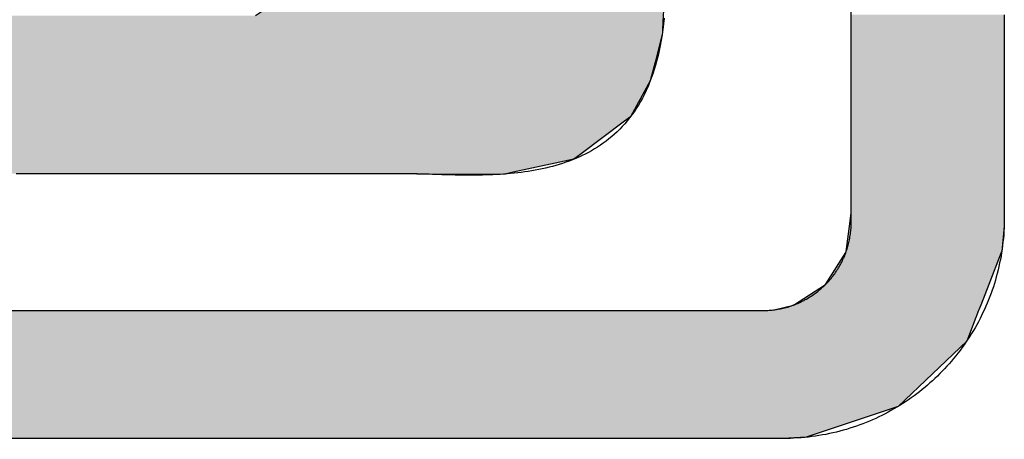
# Model space of a CAD drawing. Extents: x 715 to 7297, y 167 to 5810.
# Tile 51 of 92: x 3681 to 3782, y 470 to 512. Entities that reach past the tile are written whole.
import ezdxf

# ---------------------------------------------------------------- set-up
doc = ezdxf.new("R2010")
doc.units = 0
doc.layers.get('0').update_dxf_attribs({"linetype": 'CONTINUOUS'})
doc.layers.add('LOGO', color=7, linetype='CONTINUOUS')

# ---------------------------------------------------------------- blocks, each defined once
blk = doc.blocks.new('*U20')
at = {"layer": 'LOGO', "color": 8, "linetype": 'CONTINUOUS'}
for p, q in [((72.457, 17.358), (72.457, 19.153)), ((74.706, 19.153), (74.706, 17.358)), ((72.457, 17.262), (72.457, 17.358)), ((72.457, 16.671), (72.457, 17.262)), ((74.706, 17.358), (74.706, 17.262)), ((74.706, 17.262), (74.706, 16.671)), ((72.457, 16.62), (72.457, 16.671)), ((74.706, 16.671), (74.706, 16.62)), ((72.457, 16.247), (72.457, 16.62)), ((74.706, 16.62), (74.706, 16.247)), ((72.431, 16.046), (72.457, 16.238)), ((72.457, 16.238), (72.457, 16.247)), ((74.706, 16.238), (74.704, 16.046)), ((74.706, 16.247), (74.706, 16.238)), ((72.381, 15.678), (72.431, 16.046)), ((74.704, 16.046), (74.669, 15.678)), ((72.078, 15.19), (72.379, 15.661)), ((72.379, 15.661), (72.381, 15.678)), ((74.662, 15.661), (74.478, 15.19)), ((74.669, 15.678), (74.662, 15.661)), ((71.607, 14.889), (72.078, 15.19)), ((74.478, 15.19), (74.36, 14.889)), ((71.013, 14.811), (71.178, 14.811)), ((71.178, 14.811), (71.326, 14.821)), ((71.326, 14.821), (71.607, 14.889)), ((74.329, 14.811), (74.153, 14.36)), ((74.334, 14.821), (74.329, 14.811)), ((74.329, 14.811), (74.329, 14.811)), ((74.36, 14.889), (74.334, 14.821)), ((74.153, 14.36), (73.146, 13.4)), ((73.146, 13.4), (71.797, 12.948)), ((71.797, 12.948), (71.454, 12.931))]:
    blk.add_line(p, q, dxfattribs=at)
at = {"layer": 'LOGO', "color": 8, "linetype": 'CONTINUOUS', "extrusion": (0, 0, -1)}
for points in [[(-72.457, 19.153), (-74.706, 17.358), (-72.457, 17.358)], [(-72.457, 19.153), (-74.706, 19.153), (-74.706, 17.358)], [(-72.457, 17.358), (-74.706, 17.262), (-72.457, 17.262)], [(-72.457, 17.358), (-74.706, 17.358), (-74.706, 17.262)], [(-72.457, 17.262), (-74.706, 16.671), (-72.457, 16.671)], [(-72.457, 17.262), (-74.706, 17.262), (-74.706, 16.671)], [(-72.457, 16.671), (-74.706, 16.62), (-72.457, 16.62)], [(-72.457, 16.671), (-74.706, 16.671), (-74.706, 16.62)], [(-72.457, 16.62), (-74.706, 16.247), (-72.457, 16.247)], [(-72.457, 16.62), (-74.706, 16.62), (-74.706, 16.247)], [(-72.457, 16.238), (-74.704, 16.046), (-72.431, 16.046)], [(-72.457, 16.247), (-74.706, 16.238), (-72.457, 16.238)], [(-72.457, 16.247), (-74.706, 16.247), (-74.706, 16.238)], [(-72.457, 16.238), (-74.706, 16.238), (-74.704, 16.046)], [(-72.431, 16.046), (-74.669, 15.678), (-72.381, 15.678)], [(-72.431, 16.046), (-74.704, 16.046), (-74.669, 15.678)], [(-72.379, 15.661), (-74.478, 15.19), (-72.078, 15.19)], [(-72.381, 15.678), (-74.662, 15.661), (-72.379, 15.661)], [(-72.379, 15.661), (-74.662, 15.661), (-74.478, 15.19)], [(-72.381, 15.678), (-74.669, 15.678), (-74.662, 15.661)], [(-72.078, 15.19), (-74.36, 14.889), (-71.607, 14.889)], [(-72.078, 15.19), (-74.478, 15.19), (-74.36, 14.889)], [(-0.488, 14.811), (-74.153, 14.36), (-0.664, 14.36)], [(-0.488, 14.811), (-74.329, 14.811), (-74.153, 14.36)], [(-71.178, 14.811), (-74.329, 14.811), (-71.013, 14.811)], [(-71.326, 14.821), (-74.329, 14.811), (-71.178, 14.811)], [(-71.178, 14.811), (-74.329, 14.811), (-74.329, 14.811)], [(-71.607, 14.889), (-74.334, 14.821), (-71.326, 14.821)], [(-71.326, 14.821), (-74.334, 14.821), (-74.329, 14.811)], [(-71.607, 14.889), (-74.36, 14.889), (-74.334, 14.821)], [(-0.664, 14.36), (-73.146, 13.4), (-1.671, 13.4)], [(-0.664, 14.36), (-74.153, 14.36), (-73.146, 13.4)], [(-1.671, 13.4), (-71.797, 12.948), (-3.02, 12.948)], [(-1.671, 13.4), (-73.146, 13.4), (-71.797, 12.948)], [(-3.02, 12.948), (-71.454, 12.931), (-3.364, 12.931)], [(-3.02, 12.948), (-71.797, 12.948), (-71.454, 12.931)]]:
    blk.add_solid(points, dxfattribs=at)
blk = doc.blocks.new('*U24')
at = {"layer": 'LOGO', "color": 8, "linetype": 'CONTINUOUS'}
for p, q in [((62.695, 26.839), (63.456, 27.197)), ((63.456, 27.197), (64.133, 27.297)), ((64.133, 27.297), (64.387, 27.334)), ((64.387, 27.334), (64.463, 27.335)), ((70.189, 27.335), (70.19, 27.334)), ((70.19, 27.334), (70.311, 27.297)), ((70.311, 27.297), (70.311, 27.197)), ((70.311, 27.197), (70.311, 26.839)), ((62.06, 26.235), (62.666, 26.825)), ((62.666, 26.825), (62.695, 26.839)), ((70.311, 26.839), (70.311, 26.825)), ((70.311, 26.825), (70.311, 26.235)), ((61.95, 26.002), (62.06, 26.235)), ((70.311, 26.235), (70.311, 26.002)), ((61.684, 25.443), (61.95, 26.002)), ((70.311, 26.002), (70.306, 25.443)), ((61.65, 25.116), (61.684, 25.443)), ((70.306, 25.443), (70.303, 25.116)), ((61.622, 24.852), (61.646, 25.08)), ((61.646, 25.08), (61.649, 25.106)), ((61.649, 25.106), (61.65, 25.116)), ((67.295, 25.106), (67.267, 25.08)), ((67.267, 25.08), (67.276, 24.852)), ((67.502, 25.116), (67.295, 25.106)), ((61.593, 24.568), (61.622, 24.852)), ((67.276, 24.852), (67.427, 24.568)), ((61.584, 24.478), (61.593, 24.568)), ((61.69, 24.09), (61.584, 24.478)), ((67.427, 24.568), (67.474, 24.478)), ((67.474, 24.478), (67.68, 24.09)), ((61.887, 23.37), (61.69, 24.09)), ((67.68, 24.09), (68.054, 23.37)), ((62.185, 22.759), (61.887, 23.37)), ((68.054, 23.37), (68.372, 22.759)), ((62.485, 22.141), (62.185, 22.759)), ((68.372, 22.759), (68.674, 22.141)), ((62.968, 21.268), (62.485, 22.141)), ((68.674, 22.141), (69.102, 21.268)), ((63.151, 20.937), (62.968, 21.268)), ((69.102, 21.268), (69.24, 20.937)), ((63.6, 20.028), (63.151, 20.937)), ((69.24, 20.937), (69.621, 20.028)), ((63.662, 19.902), (63.6, 20.028)), ((69.621, 20.028), (69.653, 19.902)), ((63.746, 19.63), (63.662, 19.902)), ((69.653, 19.902), (69.724, 19.63)), ((63.789, 19.493), (63.746, 19.63)), ((69.724, 19.63), (69.716, 19.493)), ((63.808, 19.285), (63.789, 19.493)), ((69.716, 19.493), (69.705, 19.285)), ((63.809, 19.211), (63.808, 19.285)), ((69.705, 19.285), (69.701, 19.211)), ((59.591, 18.938), (59.598, 19.144)), ((63.706, 19.144), (63.809, 19.211)), ((69.697, 19.144), (69.686, 18.938)), ((69.701, 19.211), (69.697, 19.144)), ((59.591, 18.889), (59.591, 18.938)), ((59.591, 18.459), (59.591, 18.889)), ((69.683, 18.889), (69.575, 18.459)), ((69.686, 18.938), (69.683, 18.889)), ((59.591, 18.184), (59.591, 18.459)), ((69.575, 18.459), (69.506, 18.184)), ((59.591, 17.656), (59.591, 18.184)), ((69.506, 18.184), (69.214, 17.656)), ((59.591, 17.591), (59.591, 17.656)), ((69.214, 17.656), (69.127, 17.591)), ((59.591, 17.112), (59.591, 17.591)), ((69.127, 17.591), (68.488, 17.112)), ((59.591, 17.032), (59.591, 17.112)), ((68.488, 17.112), (68.382, 17.032)), ((59.591, 16.841), (59.591, 17.032)), ((68.382, 17.032), (67.493, 16.841)), ((59.747, 16.82), (59.591, 16.841)), ((65.932, 16.819), (65.745, 16.82)), ((66.073, 16.815), (65.932, 16.819)), ((66.371, 16.807), (66.073, 16.815)), ((67.372, 16.815), (66.371, 16.807)), ((67.39, 16.819), (67.372, 16.815)), ((67.391, 16.82), (67.39, 16.819)), ((67.493, 16.841), (67.391, 16.82))]:
    blk.add_line(p, q, dxfattribs=at)
at = {"layer": 'LOGO', "color": 8, "linetype": 'CONTINUOUS', "extrusion": (0, 0, -1)}
for points in [[(-63.456, 27.197), (-70.311, 26.839), (-62.695, 26.839)], [(-64.133, 27.297), (-70.311, 27.197), (-63.456, 27.197)], [(-63.456, 27.197), (-70.311, 27.197), (-70.311, 26.839)], [(-64.387, 27.334), (-70.311, 27.297), (-64.133, 27.297)], [(-64.133, 27.297), (-70.311, 27.297), (-70.311, 27.197)], [(-64.463, 27.335), (-70.19, 27.334), (-64.387, 27.334)], [(-64.387, 27.334), (-70.19, 27.334), (-70.311, 27.297)], [(-64.463, 27.335), (-70.189, 27.335), (-70.19, 27.334)], [(-62.666, 26.825), (-70.311, 26.235), (-62.06, 26.235)], [(-62.695, 26.839), (-70.311, 26.825), (-62.666, 26.825)], [(-62.666, 26.825), (-70.311, 26.825), (-70.311, 26.235)], [(-62.695, 26.839), (-70.311, 26.839), (-70.311, 26.825)], [(-62.06, 26.235), (-70.311, 26.002), (-61.95, 26.002)], [(-62.06, 26.235), (-70.311, 26.235), (-70.311, 26.002)], [(-61.95, 26.002), (-70.306, 25.443), (-61.684, 25.443)], [(-61.95, 26.002), (-70.311, 26.002), (-70.306, 25.443)], [(-61.684, 25.443), (-70.303, 25.116), (-61.65, 25.116)], [(-61.684, 25.443), (-70.306, 25.443), (-70.303, 25.116)], [(-61.646, 25.08), (-67.276, 24.852), (-61.622, 24.852)], [(-61.649, 25.106), (-67.267, 25.08), (-61.646, 25.08)], [(-61.646, 25.08), (-67.267, 25.08), (-67.276, 24.852)], [(-61.65, 25.116), (-67.295, 25.106), (-61.649, 25.106)], [(-61.649, 25.106), (-67.295, 25.106), (-67.267, 25.08)], [(-61.65, 25.116), (-67.502, 25.116), (-67.295, 25.106)], [(-61.622, 24.852), (-67.427, 24.568), (-61.593, 24.568)], [(-61.622, 24.852), (-67.276, 24.852), (-67.427, 24.568)], [(-61.593, 24.568), (-67.474, 24.478), (-61.584, 24.478)], [(-61.584, 24.478), (-67.68, 24.09), (-61.69, 24.09)], [(-61.584, 24.478), (-67.474, 24.478), (-67.68, 24.09)], [(-61.593, 24.568), (-67.427, 24.568), (-67.474, 24.478)], [(-61.69, 24.09), (-68.054, 23.37), (-61.887, 23.37)], [(-61.69, 24.09), (-67.68, 24.09), (-68.054, 23.37)], [(-61.887, 23.37), (-68.372, 22.759), (-62.185, 22.759)], [(-61.887, 23.37), (-68.054, 23.37), (-68.372, 22.759)], [(-62.185, 22.759), (-68.674, 22.141), (-62.485, 22.141)], [(-62.185, 22.759), (-68.372, 22.759), (-68.674, 22.141)], [(-62.485, 22.141), (-69.102, 21.268), (-62.968, 21.268)], [(-62.485, 22.141), (-68.674, 22.141), (-69.102, 21.268)], [(-62.968, 21.268), (-69.24, 20.937), (-63.151, 20.937)], [(-62.968, 21.268), (-69.102, 21.268), (-69.24, 20.937)], [(-63.151, 20.937), (-69.621, 20.028), (-63.6, 20.028)], [(-63.151, 20.937), (-69.24, 20.937), (-69.621, 20.028)], [(-63.6, 20.028), (-69.653, 19.902), (-63.662, 19.902)], [(-63.6, 20.028), (-69.621, 20.028), (-69.653, 19.902)], [(-63.662, 19.902), (-69.724, 19.63), (-63.746, 19.63)], [(-63.662, 19.902), (-69.653, 19.902), (-69.724, 19.63)], [(-63.746, 19.63), (-69.716, 19.493), (-63.789, 19.493)], [(-63.746, 19.63), (-69.724, 19.63), (-69.716, 19.493)], [(-63.789, 19.493), (-69.705, 19.285), (-63.808, 19.285)], [(-63.789, 19.493), (-69.716, 19.493), (-69.705, 19.285)], [(-63.808, 19.285), (-69.701, 19.211), (-63.809, 19.211)], [(-63.808, 19.285), (-69.705, 19.285), (-69.701, 19.211)], [(-59.598, 19.144), (-69.686, 18.938), (-59.591, 18.938)], [(-59.598, 19.144), (-69.697, 19.144), (-69.686, 18.938)], [(-63.809, 19.211), (-69.697, 19.144), (-63.706, 19.144)], [(-63.809, 19.211), (-69.701, 19.211), (-69.697, 19.144)], [(-59.591, 18.938), (-69.683, 18.889), (-59.591, 18.889)], [(-59.591, 18.938), (-69.686, 18.938), (-69.683, 18.889)], [(-59.591, 18.889), (-69.575, 18.459), (-59.591, 18.459)], [(-59.591, 18.889), (-69.683, 18.889), (-69.575, 18.459)], [(-59.591, 18.459), (-69.506, 18.184), (-59.591, 18.184)], [(-59.591, 18.459), (-69.575, 18.459), (-69.506, 18.184)], [(-59.591, 18.184), (-69.214, 17.656), (-59.591, 17.656)], [(-59.591, 18.184), (-69.506, 18.184), (-69.214, 17.656)], [(-59.591, 17.656), (-69.127, 17.591), (-59.591, 17.591)], [(-59.591, 17.656), (-69.214, 17.656), (-69.127, 17.591)], [(-59.591, 17.591), (-68.488, 17.112), (-59.591, 17.112)], [(-59.591, 17.591), (-69.127, 17.591), (-68.488, 17.112)], [(-59.591, 17.112), (-68.382, 17.032), (-59.591, 17.032)], [(-59.591, 17.112), (-68.488, 17.112), (-68.382, 17.032)], [(-59.591, 17.032), (-67.493, 16.841), (-59.591, 16.841)], [(-59.591, 17.032), (-68.382, 17.032), (-67.493, 16.841)], [(-59.591, 16.841), (-67.391, 16.82), (-59.747, 16.82)], [(-59.591, 16.841), (-67.493, 16.841), (-67.391, 16.82)], [(-65.745, 16.82), (-67.39, 16.819), (-65.932, 16.819)], [(-65.745, 16.82), (-67.391, 16.82), (-67.39, 16.819)], [(-65.932, 16.819), (-67.372, 16.815), (-66.073, 16.815)], [(-65.932, 16.819), (-67.39, 16.819), (-67.372, 16.815)], [(-66.073, 16.815), (-67.372, 16.815), (-66.371, 16.807)]]:
    blk.add_solid(points, dxfattribs=at)
blk = doc.blocks.new('KLAUS')
at = {"layer": 'LOGO'}
for points in [[(74.706, 19.106, 0), (74.706, 18.951, 0), (74.706, 18.799, 0), (74.706, 18.649, 0), (74.706, 18.502, 0), (74.706, 18.358, 0), (74.706, 18.218, 0), (74.706, 18.081, 0), (74.706, 17.947, 0), (74.706, 17.817, 0), (74.706, 17.691, 0), (74.706, 17.569, 0), (74.706, 17.451, 0), (74.706, 17.337, 0), (74.706, 17.228, 0), (74.706, 17.123, 0), (74.706, 17.023, 0), (74.706, 16.927, 0), (74.706, 16.837, 0), (74.706, 16.752, 0), (74.706, 16.672, 0), (74.706, 16.597, 0), (74.706, 16.528, 0), (74.706, 16.464, 0), (74.706, 16.407, 0), (74.706, 16.355, 0), (74.706, 16.309, 0), (74.706, 16.27, 0), (74.706, 16.237, 0), (74.706, 16.21, 0), (74.706, 16.191, 0), (74.706, 16.178, 0), (74.706, 16.172, 0), (74.706, 16.136, 0), (74.705, 16.082, 0), (74.703, 16.028, 0), (74.701, 15.975, 0), (74.697, 15.922, 0), (74.692, 15.869, 0), (74.687, 15.816, 0), (74.681, 15.764, 0), (74.674, 15.712, 0), (74.666, 15.66, 0), (74.658, 15.609, 0), (74.648, 15.557, 0), (74.638, 15.507, 0), (74.627, 15.456, 0), (74.615, 15.405, 0), (74.603, 15.355, 0), (74.589, 15.306, 0), (74.575, 15.256, 0), (74.56, 15.207, 0), (74.545, 15.158, 0), (74.528, 15.11, 0), (74.511, 15.062, 0), (74.493, 15.014, 0), (74.475, 14.966, 0), (74.456, 14.919, 0), (74.436, 14.873, 0), (74.415, 14.826, 0), (74.393, 14.78, 0), (74.371, 14.735, 0), (74.349, 14.69, 0), (74.325, 14.645, 0), (74.301, 14.601, 0), (74.276, 14.557, 0), (74.251, 14.514, 0), (74.225, 14.471, 0), (74.198, 14.428, 0), (74.17, 14.386, 0), (74.142, 14.344, 0), (74.114, 14.303, 0), (74.084, 14.262, 0), (74.055, 14.222, 0), (74.024, 14.182, 0), (73.993, 14.143, 0), (73.961, 14.104, 0), (73.929, 14.066, 0), (73.896, 14.028, 0), (73.863, 13.991, 0), (73.829, 13.954, 0), (73.794, 13.918, 0), (73.759, 13.882, 0), (73.724, 13.847, 0), (73.687, 13.812, 0), (73.651, 13.778, 0), (73.614, 13.745, 0), (73.576, 13.712, 0), (73.537, 13.68, 0), (73.499, 13.648, 0), (73.46, 13.617, 0), (73.42, 13.586, 0), (73.38, 13.556, 0), (73.339, 13.527, 0), (73.298, 13.498, 0), (73.256, 13.47, 0), (73.214, 13.443, 0), (73.172, 13.416, 0), (73.129, 13.39, 0), (73.085, 13.364, 0), (73.041, 13.339, 0), (72.997, 13.315, 0), (72.953, 13.291, 0), (72.907, 13.269, 0), (72.862, 13.246, 0), (72.816, 13.225, 0), (72.77, 13.204, 0), (72.723, 13.184, 0), (72.676, 13.165, 0), (72.629, 13.146, 0), (72.581, 13.128, 0), (72.533, 13.111, 0), (72.485, 13.095, 0), (72.436, 13.079, 0), (72.387, 13.064, 0), (72.337, 13.05, 0), (72.288, 13.036, 0), (72.238, 13.024, 0), (72.187, 13.012, 0), (72.137, 13.001, 0), (72.086, 12.99, 0), (72.034, 12.981, 0), (71.983, 12.972, 0), (71.931, 12.964, 0), (71.879, 12.957, 0), (71.827, 12.951, 0), (71.774, 12.945, 0), (71.721, 12.941, 0), (71.668, 12.937, 0), (71.615, 12.934, 0), (71.562, 12.932, 0), (71.508, 12.931, 0), (71.465, 12.931, 0), (71.435, 12.931, 0), (71.365, 12.931, 0), (71.256, 12.931, 0), (71.108, 12.931, 0), (70.922, 12.931, 0), (70.699, 12.931, 0), (70.44, 12.931, 0), (70.146, 12.931, 0), (69.817, 12.931, 0), (69.455, 12.931, 0), (69.059, 12.931, 0), (68.632, 12.931, 0), (68.174, 12.931, 0), (67.685, 12.931, 0), (67.166, 12.931, 0), (66.62, 12.931, 0), (66.045, 12.931, 0), (65.443, 12.931, 0), (64.815, 12.931, 0), (64.162, 12.931, 0), (63.484, 12.931, 0), (62.782, 12.931, 0), (62.058, 12.931, 0), (61.311, 12.931, 0), (60.543, 12.931, 0), (59.755, 12.931, 0)], [(59.895, 14.811, 0), (60.668, 14.811, 0), (61.42, 14.811, 0), (62.151, 14.811, 0), (62.86, 14.811, 0), (63.545, 14.811, 0), (64.207, 14.811, 0), (64.844, 14.811, 0), (65.456, 14.811, 0), (66.041, 14.811, 0), (66.599, 14.811, 0), (67.129, 14.811, 0), (67.63, 14.811, 0), (68.102, 14.811, 0), (68.543, 14.811, 0), (68.953, 14.811, 0), (69.33, 14.811, 0), (69.675, 14.811, 0), (69.986, 14.811, 0), (70.263, 14.811, 0), (70.504, 14.811, 0), (70.709, 14.811, 0), (70.876, 14.811, 0), (71.006, 14.811, 0), (71.097, 14.811, 0), (71.149, 14.811, 0), (71.166, 14.811, 0), (71.188, 14.811, 0), (71.209, 14.812, 0), (71.231, 14.812, 0), (71.252, 14.814, 0), (71.273, 14.816, 0), (71.294, 14.817, 0), (71.315, 14.82, 0), (71.336, 14.822, 0), (71.357, 14.825, 0), (71.377, 14.829, 0), (71.398, 14.832, 0), (71.418, 14.836, 0), (71.439, 14.84, 0), (71.459, 14.845, 0), (71.479, 14.85, 0), (71.499, 14.855, 0), (71.519, 14.861, 0), (71.538, 14.866, 0), (71.558, 14.873, 0), (71.578, 14.879, 0), (71.597, 14.886, 0), (71.616, 14.893, 0), (71.635, 14.9, 0), (71.654, 14.908, 0), (71.673, 14.915, 0), (71.691, 14.924, 0), (71.71, 14.932, 0), (71.728, 14.941, 0), (71.746, 14.95, 0), (71.764, 14.959, 0), (71.782, 14.969, 0), (71.799, 14.978, 0), (71.817, 14.988, 0), (71.834, 14.999, 0), (71.851, 15.009, 0), (71.868, 15.02, 0), (71.885, 15.031, 0), (71.901, 15.043, 0), (71.918, 15.054, 0), (71.934, 15.066, 0), (71.95, 15.078, 0), (71.966, 15.091, 0), (71.981, 15.103, 0), (71.997, 15.116, 0), (72.012, 15.129, 0), (72.027, 15.142, 0), (72.042, 15.156, 0), (72.056, 15.169, 0), (72.071, 15.183, 0), (72.085, 15.197, 0), (72.099, 15.212, 0), (72.113, 15.226, 0), (72.126, 15.241, 0), (72.139, 15.256, 0), (72.152, 15.271, 0), (72.165, 15.287, 0), (72.178, 15.302, 0), (72.19, 15.318, 0), (72.202, 15.334, 0), (72.214, 15.35, 0), (72.226, 15.367, 0), (72.237, 15.383, 0), (72.248, 15.4, 0), (72.259, 15.417, 0), (72.269, 15.434, 0), (72.28, 15.451, 0), (72.29, 15.469, 0), (72.3, 15.486, 0), (72.309, 15.504, 0), (72.318, 15.522, 0), (72.327, 15.54, 0), (72.336, 15.559, 0), (72.345, 15.577, 0), (72.353, 15.595, 0), (72.361, 15.614, 0), (72.368, 15.633, 0), (72.376, 15.652, 0), (72.382, 15.671, 0), (72.389, 15.691, 0), (72.396, 15.71, 0), (72.402, 15.73, 0), (72.407, 15.749, 0), (72.413, 15.769, 0), (72.418, 15.789, 0), (72.423, 15.809, 0), (72.428, 15.829, 0), (72.432, 15.85, 0), (72.436, 15.87, 0), (72.439, 15.891, 0), (72.443, 15.912, 0), (72.446, 15.932, 0), (72.448, 15.953, 0), (72.451, 15.974, 0), (72.453, 15.995, 0), (72.454, 16.016, 0), (72.456, 16.038, 0), (72.457, 16.059, 0), (72.457, 16.08, 0), (72.457, 16.102, 0), (72.457, 16.109, 0), (72.457, 16.118, 0), (72.457, 16.134, 0), (72.457, 16.156, 0), (72.457, 16.185, 0), (72.457, 16.221, 0), (72.457, 16.262, 0), (72.457, 16.31, 0), (72.457, 16.364, 0), (72.457, 16.424, 0), (72.457, 16.489, 0), (72.457, 16.56, 0), (72.457, 16.636, 0), (72.457, 16.718, 0), (72.457, 16.805, 0), (72.457, 16.896, 0), (72.457, 16.993, 0), (72.457, 17.094, 0), (72.457, 17.2, 0), (72.457, 17.31, 0), (72.457, 17.425, 0), (72.457, 17.543, 0), (72.457, 17.666, 0), (72.457, 17.792, 0), (72.457, 17.922, 0), (72.457, 18.056, 0), (72.457, 18.193, 0), (72.457, 18.334, 0), (72.457, 18.477, 0), (72.457, 18.624, 0), (72.457, 18.773, 0), (72.457, 18.925, 0), (72.457, 19.08, 0), (72.457, 19.237, 0)], [(69.708, 19.105, 0), (69.7, 19.02, 0), (69.69, 18.938, 0), (69.679, 18.858, 0), (69.666, 18.779, 0), (69.653, 18.703, 0), (69.637, 18.628, 0), (69.621, 18.556, 0), (69.603, 18.485, 0), (69.584, 18.416, 0), (69.564, 18.349, 0), (69.543, 18.285, 0), (69.52, 18.221, 0), (69.496, 18.16, 0), (69.472, 18.1, 0), (69.445, 18.042, 0), (69.418, 17.986, 0), (69.39, 17.931, 0), (69.361, 17.879, 0), (69.331, 17.827, 0), (69.3, 17.778, 0), (69.268, 17.73, 0), (69.234, 17.683, 0), (69.201, 17.638, 0), (69.166, 17.595, 0), (69.13, 17.553, 0), (69.093, 17.512, 0), (69.056, 17.474, 0), (69.017, 17.436, 0), (68.978, 17.4, 0), (68.938, 17.365, 0), (68.898, 17.331, 0), (68.856, 17.299, 0), (68.814, 17.268, 0), (68.772, 17.238, 0), (68.729, 17.21, 0), (68.685, 17.183, 0), (68.64, 17.157, 0), (68.595, 17.132, 0), (68.549, 17.108, 0), (68.503, 17.085, 0), (68.457, 17.064, 0), (68.409, 17.043, 0), (68.362, 17.024, 0), (68.314, 17.005, 0), (68.265, 16.988, 0), (68.216, 16.971, 0), (68.167, 16.956, 0), (68.118, 16.941, 0), (68.068, 16.927, 0), (68.018, 16.915, 0), (67.967, 16.902, 0), (67.917, 16.891, 0), (67.866, 16.881, 0), (67.815, 16.871, 0), (67.763, 16.862, 0), (67.712, 16.854, 0), (67.66, 16.846, 0), (67.609, 16.839, 0), (67.557, 16.833, 0), (67.505, 16.827, 0), (67.453, 16.822, 0), (67.401, 16.818, 0), (67.35, 16.814, 0), (67.298, 16.81, 0), (67.246, 16.807, 0), (67.194, 16.805, 0), (67.143, 16.803, 0), (67.091, 16.801, 0), (67.04, 16.8, 0), (66.989, 16.799, 0), (66.938, 16.798, 0), (66.887, 16.798, 0), (66.837, 16.798, 0), (66.786, 16.798, 0), (66.737, 16.799, 0), (66.687, 16.799, 0), (66.638, 16.8, 0), (66.589, 16.801, 0), (66.54, 16.803, 0), (66.492, 16.804, 0), (66.444, 16.805, 0), (66.397, 16.807, 0), (66.35, 16.808, 0), (66.304, 16.81, 0), (66.258, 16.811, 0), (66.213, 16.813, 0), (66.168, 16.814, 0), (66.124, 16.815, 0), (66.081, 16.816, 0), (66.038, 16.817, 0), (65.996, 16.818, 0), (65.954, 16.819, 0), (65.914, 16.82, 0), (65.9, 16.82, 0), (65.896, 16.82, 0), (65.888, 16.82, 0), (65.875, 16.82, 0), (65.86, 16.82, 0), (65.841, 16.82, 0), (65.818, 16.82, 0), (65.792, 16.82, 0), (65.762, 16.82, 0), (65.73, 16.82, 0), (65.694, 16.82, 0), (65.655, 16.82, 0), (65.614, 16.82, 0), (65.569, 16.82, 0), (65.521, 16.82, 0), (65.471, 16.82, 0), (65.418, 16.82, 0), (65.363, 16.82, 0), (65.305, 16.82, 0), (65.244, 16.82, 0), (65.181, 16.82, 0), (65.116, 16.82, 0), (65.049, 16.82, 0), (64.98, 16.82, 0), (64.909, 16.82, 0), (64.835, 16.82, 0), (64.76, 16.82, 0), (64.683, 16.82, 0), (64.604, 16.82, 0), (64.524, 16.82, 0), (64.442, 16.82, 0), (64.359, 16.82, 0), (64.274, 16.82, 0), (64.188, 16.82, 0), (64.101, 16.82, 0), (64.013, 16.82, 0), (63.923, 16.82, 0), (63.833, 16.82, 0), (63.741, 16.82, 0), (63.649, 16.82, 0), (63.556, 16.82, 0), (63.462, 16.82, 0), (63.368, 16.82, 0), (63.273, 16.82, 0), (63.178, 16.82, 0), (63.083, 16.82, 0), (62.987, 16.82, 0), (62.891, 16.82, 0), (62.794, 16.82, 0), (62.698, 16.82, 0), (62.602, 16.82, 0), (62.506, 16.82, 0), (62.41, 16.82, 0), (62.315, 16.82, 0), (62.219, 16.82, 0), (62.125, 16.82, 0), (62.031, 16.82, 0), (61.937, 16.82, 0), (61.844, 16.82, 0), (61.752, 16.82, 0), (61.66, 16.82, 0), (61.57, 16.82, 0), (61.48, 16.82, 0), (61.392, 16.82, 0), (61.305, 16.82, 0), (61.219, 16.82, 0), (61.134, 16.82, 0), (61.05, 16.82, 0), (60.969, 16.82, 0), (60.888, 16.82, 0), (60.81, 16.82, 0), (60.733, 16.82, 0), (60.658, 16.82, 0), (60.584, 16.82, 0), (60.513, 16.82, 0), (60.444, 16.82, 0), (60.376, 16.82, 0), (60.311, 16.82, 0), (60.249, 16.82, 0), (60.188, 16.82, 0)]]:
    blk.add_polyline3d(points, dxfattribs=at)
at = {"layer": 'LOGO', "color": 8, "linetype": 'CONTINUOUS'}
for name in ['*U20', '*U24']:
    blk.add_blockref(name, (0, 0), dxfattribs=at)

msp = doc.modelspace()

# ---------------------------------------------------------------- block references
at = {"xscale": 6.929133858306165, "yscale": 6.929133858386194, "zscale": 6.929133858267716, "rotation": 0.011070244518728}
msp.add_blockref('KLAUS', (3263.874, 380.169), dxfattribs=at)

doc.saveas('drawing.dxf')
